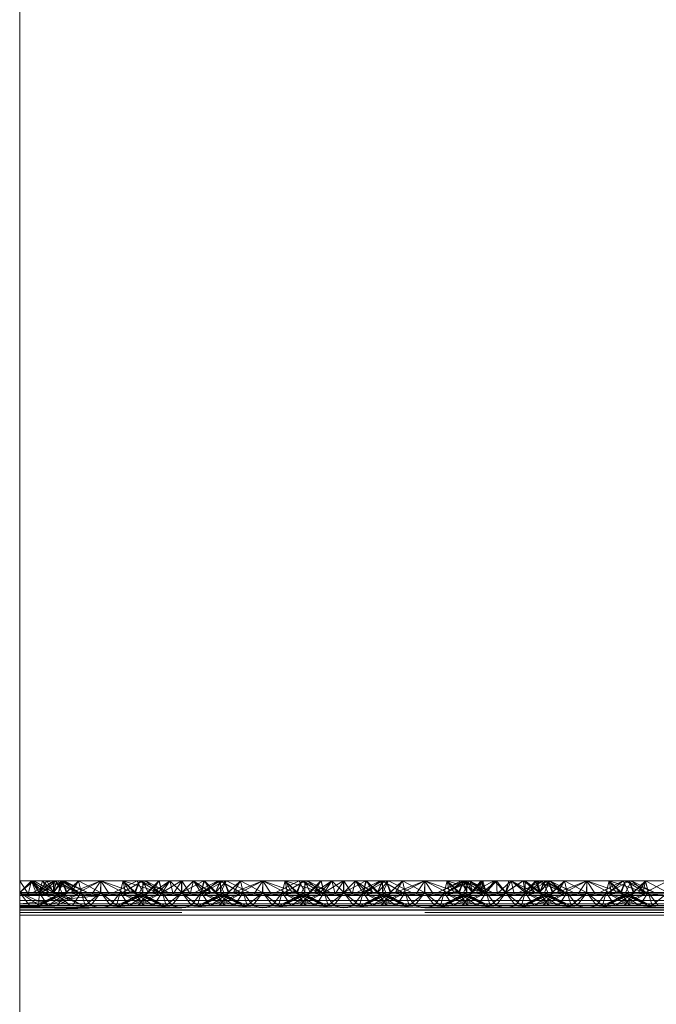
# Paper-space layout 'Layout1' of a CAD drawing. Extents: x -2 to 1033, y -36 to 596.
# Tile 102 of 182: x 698.37 to 700.34, y 472.81 to 475.85. Entities that reach past the tile are written whole.
import ezdxf

# ---------------------------------------------------------------- set-up
doc = ezdxf.new("R2010")
doc.units = 0
doc.linetypes.add('ACAD_ISO02W100', pattern=[15, 12, -3])
doc.linetypes.add('ACAD_ISO04W100', pattern=[30.5, 24, -3, 0.5, -3])
doc.layers.add('SS_1.ET-HALA_TaO-JD-LAVKA-ZEBRIK', color=9, linetype='CONTINUOUS', lineweight=13)

psp = doc.layouts.get("Layout1")

# ---------------------------------------------------------------- linework, layer by layer
at = {"layer": 'SS_1.ET-HALA_TaO-JD-LAVKA-ZEBRIK', "color": 5, "linetype": 'Continuous', "ltscale": 0.25}
for p, q in [((698.3704, 452.1604), (698.3704, 498.1604)), ((698.4145, 473.1962), (698.3704, 473.1962)), ((698.3704, 473.1604), (698.4145, 473.1962)), ((698.4825, 473.1962), (698.4109, 473.1604)), ((698.4456, 473.1777), (698.4145, 473.1962)), ((698.454, 473.1962), (698.4145, 473.1962)), ((698.501, 473.1962), (698.4383, 473.1604)), ((698.4825, 473.1962), (698.4383, 473.1604)), ((698.4604, 473.1851), (698.454, 473.1962)), ((698.4704, 473.1901), (698.454, 473.1962)), ((698.4825, 473.1962), (698.454, 473.1962)), ((698.501, 473.1962), (698.4825, 473.1962)), ((698.501, 473.1962), (698.5133, 473.1604)), ((698.5514, 473.1962), (698.501, 473.1962)), ((698.5514, 473.1962), (698.5133, 473.1604)), ((698.5301, 473.1596), (698.6204, 473.1962)), ((698.5514, 473.1962), (698.5301, 473.1596)), ((698.6204, 473.1962), (698.5437, 473.1562)), ((698.6204, 473.1962), (698.5514, 473.1962)), ((698.6204, 473.1962), (698.5943, 473.1562)), ((698.6204, 473.1962), (698.6464, 473.1562)), ((698.6971, 473.1562), (698.6204, 473.1962)), ((698.6893, 473.1962), (698.6204, 473.1962)), ((698.6893, 473.1962), (698.6971, 473.1562)), ((698.6893, 473.1962), (698.7107, 473.1596)), ((698.7275, 473.1604), (698.6893, 473.1962)), ((698.7398, 473.1962), (698.6893, 473.1962)), ((698.7275, 473.1604), (698.7398, 473.1962)), ((698.803, 473.1604), (698.7398, 473.1962)), ((698.7583, 473.1962), (698.7398, 473.1962)), ((698.803, 473.1604), (698.7583, 473.1962)), ((698.8298, 473.1604), (698.7583, 473.1962)), ((698.8011, 473.1962), (698.7583, 473.1962)), ((698.8011, 473.1962), (698.7867, 473.182)), ((698.8697, 473.1962), (698.8011, 473.1962)), ((698.8697, 473.1962), (698.8694, 473.1604)), ((698.9386, 473.1962), (698.8697, 473.1962)), ((698.9825, 473.1962), (698.9109, 473.1604)), ((699.001, 473.1962), (698.9383, 473.1604)), ((698.9825, 473.1962), (698.9383, 473.1604)), ((698.9386, 473.1962), (698.9531, 473.1815)), ((698.9825, 473.1962), (698.9386, 473.1962)), ((699.001, 473.1962), (698.9825, 473.1962)), ((699.001, 473.1962), (699.0133, 473.1604)), ((699.0514, 473.1962), (699.001, 473.1962)), ((699.0514, 473.1962), (699.0133, 473.1604)), ((699.0301, 473.1596), (699.1204, 473.1962)), ((699.0514, 473.1962), (699.0301, 473.1596)), ((699.0437, 473.1562), (699.1204, 473.1962)), ((699.1204, 473.1962), (699.0514, 473.1962)), ((699.1204, 473.1962), (699.0943, 473.1562)), ((699.1204, 473.1962), (699.1464, 473.1562)), ((699.1204, 473.1962), (699.1971, 473.1562)), ((699.1893, 473.1962), (699.1204, 473.1962)), ((699.1893, 473.1962), (699.1971, 473.1562)), ((699.2107, 473.1596), (699.1893, 473.1962)), ((699.2275, 473.1604), (699.1893, 473.1962)), ((699.2398, 473.1962), (699.1893, 473.1962)), ((699.2275, 473.1604), (699.2398, 473.1962)), ((699.303, 473.1604), (699.2398, 473.1962)), ((699.2583, 473.1962), (699.2398, 473.1962)), ((699.303, 473.1604), (699.2583, 473.1962)), ((699.3298, 473.1604), (699.2583, 473.1962)), ((699.3011, 473.1962), (699.2583, 473.1962)), ((699.2867, 473.182), (699.3011, 473.1962)), ((699.3697, 473.1962), (699.3011, 473.1962)), ((699.3697, 473.1962), (699.3694, 473.1604)), ((699.4386, 473.1962), (699.3697, 473.1962)), ((699.4825, 473.1962), (699.4109, 473.1604)), ((699.501, 473.1962), (699.4383, 473.1604)), ((699.4825, 473.1962), (699.4383, 473.1604)), ((699.4386, 473.1962), (699.4531, 473.1815)), ((699.4825, 473.1962), (699.4386, 473.1962)), ((699.501, 473.1962), (699.4825, 473.1962)), ((699.501, 473.1962), (699.5133, 473.1604)), ((699.5514, 473.1962), (699.501, 473.1962)), ((699.5514, 473.1962), (699.5133, 473.1604)), ((699.5301, 473.1596), (699.6204, 473.1962)), ((699.5514, 473.1962), (699.5301, 473.1596)), ((699.5437, 473.1562), (699.6204, 473.1962)), ((699.6204, 473.1962), (699.5514, 473.1962)), ((699.6204, 473.1962), (699.5943, 473.1562)), ((699.6204, 473.1962), (699.6464, 473.1562)), ((699.6204, 473.1962), (699.6971, 473.1562)), ((699.6893, 473.1962), (699.6204, 473.1962)), ((699.6893, 473.1962), (699.6971, 473.1562)), ((699.6893, 473.1962), (699.7107, 473.1596)), ((699.7275, 473.1604), (699.6893, 473.1962)), ((699.7398, 473.1962), (699.6893, 473.1962)), ((699.7275, 473.1604), (699.7398, 473.1962)), ((699.803, 473.1604), (699.7398, 473.1962)), ((699.7583, 473.1962), (699.7398, 473.1962)), ((699.803, 473.1604), (699.7583, 473.1962)), ((699.8298, 473.1604), (699.7583, 473.1962)), ((699.7611, 473.1962), (699.7583, 473.1962)), ((699.7611, 473.1962), (699.7597, 473.1955)), ((699.7611, 473.1962), (699.7613, 473.1947)), ((699.7941, 473.1962), (699.7611, 473.1962)), ((699.7837, 473.1835), (699.7941, 473.1962)), ((699.8351, 473.1962), (699.7941, 473.1962)), ((699.7971, 473.1768), (699.8351, 473.1962)), ((699.8351, 473.1962), (699.8694, 473.1604)), ((699.88, 473.1962), (699.8351, 473.1962)), ((699.8694, 473.1604), (699.9238, 473.1962)), ((699.88, 473.1962), (699.8694, 473.1604)), ((699.9238, 473.1962), (699.88, 473.1962)), ((699.9825, 473.1962), (699.9109, 473.1604)), ((699.9238, 473.1962), (699.948, 473.1789)), ((699.9619, 473.1962), (699.9238, 473.1962)), ((700.001, 473.1962), (699.9383, 473.1604)), ((699.9825, 473.1962), (699.9383, 473.1604)), ((699.9619, 473.1962), (699.9649, 473.1874)), ((699.9733, 473.1916), (699.9619, 473.1962)), ((699.9825, 473.1962), (699.9619, 473.1962)), ((700.001, 473.1962), (699.9825, 473.1962)), ((700.001, 473.1962), (700.0133, 473.1604)), ((700.0514, 473.1962), (700.001, 473.1962)), ((700.0514, 473.1962), (700.0133, 473.1604)), ((700.0301, 473.1596), (700.1204, 473.1962)), ((700.0301, 473.1596), (700.0514, 473.1962)), ((700.0437, 473.1562), (700.1204, 473.1962)), ((700.1204, 473.1962), (700.0514, 473.1962)), ((700.1204, 473.1962), (700.0943, 473.1562)), ((700.1204, 473.1962), (700.1464, 473.1562)), ((700.1204, 473.1962), (700.1971, 473.1562)), ((700.1893, 473.1962), (700.1204, 473.1962)), ((700.1893, 473.1962), (700.1971, 473.1562)), ((700.1893, 473.1962), (700.2107, 473.1596)), ((700.2275, 473.1604), (700.1893, 473.1962)), ((700.2398, 473.1962), (700.1893, 473.1962)), ((700.2275, 473.1604), (700.2398, 473.1962)), ((700.303, 473.1604), (700.2398, 473.1962)), ((700.2583, 473.1962), (700.2398, 473.1962)), ((700.303, 473.1604), (700.2583, 473.1962)), ((700.3298, 473.1604), (700.2583, 473.1962)), ((700.3014, 473.1962), (700.2583, 473.1962)), ((700.3014, 473.1962), (700.2869, 473.1819)), ((700.3014, 473.1962), (700.3694, 473.1604)), ((700.3704, 473.1962), (700.3014, 473.1962)), ((698.3704, 473.1604), (698.5301, 473.1596)), ((698.5133, 473.1604), (698.3704, 473.1604)), ((698.5301, 473.1596), (698.3704, 473.151)), ((698.5437, 473.1562), (698.3704, 473.151)), ((698.6204, 473.1509), (698.3704, 473.151)), ((698.6204, 473.1509), (698.3704, 473.1254)), ((698.5133, 473.1604), (698.5301, 473.1596)), ((698.5301, 473.1596), (698.5437, 473.1562)), ((698.5437, 473.1562), (698.6204, 473.1509)), ((698.5437, 473.1562), (698.5943, 473.1562)), ((698.5943, 473.1562), (698.6204, 473.1509)), ((698.5943, 473.1562), (698.6464, 473.1562)), ((698.6971, 473.1562), (698.6204, 473.1509)), ((698.6464, 473.1562), (698.6204, 473.1509)), ((706.1204, 473.1509), (698.6204, 473.1509)), ((698.6464, 473.1562), (698.6971, 473.1562)), ((698.7107, 473.1596), (698.6971, 473.1562)), ((698.6971, 473.1562), (699.0437, 473.1562)), ((698.7107, 473.1596), (698.7275, 473.1604)), ((698.7107, 473.1596), (699.0301, 473.1596)), ((699.0133, 473.1604), (698.7275, 473.1604)), ((699.0301, 473.1596), (699.0133, 473.1604)), ((699.0301, 473.1596), (699.0437, 473.1562)), ((699.1204, 473.1509), (699.0437, 473.1562)), ((699.0437, 473.1562), (699.0943, 473.1562)), ((699.0943, 473.1562), (699.1204, 473.1509)), ((699.0943, 473.1562), (699.1464, 473.1562)), ((699.1204, 473.1509), (699.1971, 473.1562)), ((699.1464, 473.1562), (699.1204, 473.1509)), ((699.1464, 473.1562), (699.1971, 473.1562)), ((699.1971, 473.1562), (699.2107, 473.1596)), ((699.1971, 473.1562), (699.5437, 473.1562)), ((699.2275, 473.1604), (699.2107, 473.1596)), ((699.2107, 473.1596), (699.5301, 473.1596)), ((699.5133, 473.1604), (699.2275, 473.1604)), ((699.5301, 473.1596), (699.5133, 473.1604)), ((699.5301, 473.1596), (699.5437, 473.1562)), ((699.5437, 473.1562), (699.6204, 473.1509)), ((699.5437, 473.1562), (699.5943, 473.1562)), ((699.5943, 473.1562), (699.6204, 473.1509)), ((699.5943, 473.1562), (699.6464, 473.1562)), ((699.6204, 473.1509), (699.6971, 473.1562)), ((699.6464, 473.1562), (699.6204, 473.1509)), ((699.6464, 473.1562), (699.6971, 473.1562)), ((699.6971, 473.1562), (699.7107, 473.1596)), ((699.6971, 473.1562), (700.0437, 473.1562)), ((699.7107, 473.1596), (699.7275, 473.1604)), ((699.7107, 473.1596), (700.0301, 473.1596)), ((700.0133, 473.1604), (699.7275, 473.1604)), ((700.0133, 473.1604), (700.0301, 473.1596)), ((700.0301, 473.1596), (700.0437, 473.1562)), ((700.0437, 473.1562), (700.1204, 473.1509)), ((700.0437, 473.1562), (700.0943, 473.1562)), ((700.0943, 473.1562), (700.1204, 473.1509)), ((700.0943, 473.1562), (700.1464, 473.1562)), ((700.1204, 473.1509), (700.1971, 473.1562)), ((700.1464, 473.1562), (700.1204, 473.1509)), ((700.1464, 473.1562), (700.1971, 473.1562)), ((700.1971, 473.1562), (700.2107, 473.1596)), ((700.1971, 473.1562), (700.5437, 473.1562)), ((700.2107, 473.1596), (700.2275, 473.1604)), ((700.2107, 473.1596), (700.5301, 473.1596)), ((700.5133, 473.1604), (700.2275, 473.1604)), ((698.3704, 473.1254), (706.3704, 473.1254)), ((706.3704, 473.0904), (698.3704, 473.0904))]:
    psp.add_line(p, q, dxfattribs=at)
at = {"layer": 'SS_1.ET-HALA_TaO-JD-LAVKA-ZEBRIK', "color": 9, "linetype": 'ACAD_ISO04W100', "ltscale": 0.25}
psp.add_line((698.3704, 452.1604), (698.3704, 498.1604), dxfattribs=at)
at = {"layer": 'SS_1.ET-HALA_TaO-JD-LAVKA-ZEBRIK', "color": 9, "linetype": 'ACAD_ISO02W100', "ltscale": 0.25}
for p, q in [((698.3964, 473.1562), (698.3704, 473.1962)), ((698.3704, 473.1604), (698.4069, 473.1962)), ((698.4069, 473.1962), (698.3964, 473.1562)), ((698.4221, 473.1562), (698.4069, 473.1962)), ((698.4256, 473.1677), (698.4069, 473.1962)), ((698.4471, 473.1562), (698.4069, 473.1962)), ((698.4607, 473.1596), (698.4069, 473.1962)), ((698.4304, 473.1604), (698.4145, 473.1962)), ((698.4304, 473.1604), (698.454, 473.1962)), ((698.4409, 473.1962), (698.4337, 473.1718)), ((698.4388, 473.1604), (698.501, 473.1962)), ((698.4825, 473.1962), (698.4388, 473.1604)), ((698.4409, 473.1962), (698.4607, 473.1596)), ((698.4409, 473.1962), (698.4775, 473.1604)), ((698.4743, 473.1604), (698.454, 473.1962)), ((698.4751, 473.1962), (698.4628, 473.1863)), ((698.4743, 473.1604), (698.5033, 473.1962)), ((698.4983, 473.1962), (698.4743, 473.1604)), ((698.4743, 473.1604), (698.4847, 473.1962)), ((698.4751, 473.1962), (698.475, 473.1924)), ((698.4751, 473.1962), (698.4775, 473.1604)), ((698.4751, 473.1962), (698.5529, 473.1604)), ((698.4825, 473.1962), (698.5004, 473.1604)), ((698.5512, 473.1604), (698.4847, 473.1962)), ((698.4904, 473.1604), (698.5033, 473.1962)), ((698.4983, 473.1962), (698.4935, 473.1743)), ((698.4954, 473.1705), (698.508, 473.1962)), ((698.4983, 473.1962), (698.5529, 473.1604)), ((698.4983, 473.1962), (698.5798, 473.1604)), ((698.5151, 473.1604), (698.501, 473.1962)), ((698.5165, 473.1604), (698.501, 473.1962)), ((698.5512, 473.1604), (698.5033, 473.1962)), ((698.5798, 473.1604), (698.5033, 473.1962)), ((698.5798, 473.1604), (698.508, 473.1962)), ((698.5151, 473.1604), (698.5514, 473.1962)), ((698.5514, 473.1962), (698.5604, 473.1604)), ((698.5514, 473.1962), (698.6194, 473.1604)), ((698.6194, 473.1604), (698.6204, 473.1962)), ((698.6204, 473.1962), (698.7239, 473.1604)), ((698.6204, 473.1962), (698.6204, 473.1604)), ((698.7325, 473.1962), (698.6609, 473.1604)), ((698.6893, 473.1962), (698.6804, 473.1604)), ((698.6883, 473.1604), (698.7505, 473.1962)), ((698.7509, 473.1962), (698.6888, 473.1604)), ((698.6893, 473.1962), (698.7239, 473.1604)), ((698.6893, 473.1962), (698.8009, 473.1604)), ((698.7398, 473.1962), (698.7243, 473.1604)), ((698.7325, 473.1962), (698.7454, 473.1704)), ((698.7398, 473.1962), (698.8009, 473.1604)), ((698.7398, 473.1962), (698.8298, 473.1604)), ((698.7404, 473.1604), (698.7583, 473.1962)), ((698.7509, 473.1962), (698.7504, 473.1604)), ((698.7542, 473.188), (698.7505, 473.1962)), ((698.7505, 473.1806), (698.7505, 473.1962)), ((698.7509, 473.1962), (698.7665, 473.1604)), ((698.7633, 473.1604), (698.7999, 473.1962)), ((698.8011, 473.1962), (698.7665, 473.1604)), ((698.7801, 473.1596), (698.8338, 473.1962)), ((698.7999, 473.1962), (698.7801, 473.1596)), ((698.7999, 473.1962), (698.7866, 473.182)), ((698.8338, 473.1962), (698.7937, 473.1562)), ((698.8104, 473.1604), (698.7999, 473.1962)), ((698.8011, 473.1962), (698.8104, 473.1604)), ((698.8697, 473.1962), (698.8104, 473.1604)), ((698.8338, 473.1962), (698.8152, 473.1677)), ((698.8338, 473.1962), (698.8443, 473.1562)), ((698.8338, 473.1962), (698.8704, 473.1604)), ((698.8704, 473.1962), (698.8443, 473.1562)), ((698.8697, 473.1962), (698.8704, 473.1604)), ((698.8704, 473.1962), (698.8964, 473.1562)), ((698.9386, 473.1962), (698.8704, 473.1604)), ((698.9069, 473.1962), (698.8704, 473.1604)), ((698.8704, 473.1962), (698.8704, 473.1604)), ((698.8964, 473.1562), (698.9069, 473.1962)), ((698.9069, 473.1962), (698.9256, 473.1677)), ((698.9069, 473.1962), (698.9471, 473.1562)), ((698.9069, 473.1962), (698.9607, 473.1596)), ((698.9892, 473.1962), (698.9304, 473.1604)), ((698.9386, 473.1962), (698.9304, 473.1604)), ((698.9409, 473.1962), (698.9337, 473.1718)), ((698.9388, 473.1604), (699.001, 473.1962)), ((698.9388, 473.1604), (698.9825, 473.1962)), ((698.9409, 473.1962), (698.9607, 473.1596)), ((698.9409, 473.1962), (698.9541, 473.182)), ((698.9409, 473.1962), (698.9775, 473.1604)), ((698.9743, 473.1604), (699.0083, 473.1962)), ((698.9743, 473.1604), (698.9892, 473.1962)), ((698.9825, 473.1962), (699.0004, 473.1604)), ((698.9906, 473.1962), (698.9867, 473.1877)), ((699.0509, 473.1604), (698.9892, 473.1962)), ((698.9906, 473.1962), (698.9905, 473.1802)), ((698.9906, 473.1962), (699.053, 473.1604)), ((698.9954, 473.1704), (699.0083, 473.1962)), ((699.0151, 473.1604), (699.001, 473.1962)), ((699.0165, 473.1604), (699.001, 473.1962)), ((699.0798, 473.1604), (699.0083, 473.1962)), ((699.0151, 473.1604), (699.0514, 473.1962)), ((699.0604, 473.1604), (699.0514, 473.1962)), ((699.0514, 473.1962), (699.1194, 473.1604)), ((699.1204, 473.1962), (699.1194, 473.1604)), ((699.1204, 473.1962), (699.2239, 473.1604)), ((699.1204, 473.1962), (699.1204, 473.1604)), ((699.2325, 473.1962), (699.1609, 473.1604)), ((699.1893, 473.1962), (699.1804, 473.1604)), ((699.1883, 473.1604), (699.2505, 473.1962)), ((699.2509, 473.1962), (699.1888, 473.1604)), ((699.1893, 473.1962), (699.2239, 473.1604)), ((699.1893, 473.1962), (699.3009, 473.1604)), ((699.2398, 473.1962), (699.2243, 473.1604)), ((699.2325, 473.1962), (699.2454, 473.1704)), ((699.2398, 473.1962), (699.3009, 473.1604)), ((699.2398, 473.1962), (699.3298, 473.1604)), ((699.2404, 473.1604), (699.2583, 473.1962)), ((699.2509, 473.1962), (699.2504, 473.1604)), ((699.2542, 473.188), (699.2505, 473.1962)), ((699.2505, 473.1806), (699.2505, 473.1962)), ((699.2509, 473.1962), (699.2665, 473.1604)), ((699.2633, 473.1604), (699.2999, 473.1962)), ((699.3011, 473.1962), (699.2665, 473.1604)), ((699.2801, 473.1596), (699.3338, 473.1962)), ((699.2801, 473.1596), (699.2999, 473.1962)), ((699.2866, 473.182), (699.2999, 473.1962)), ((699.2937, 473.1562), (699.3338, 473.1962)), ((699.2999, 473.1962), (699.307, 473.1718)), ((699.3011, 473.1962), (699.3104, 473.1604)), ((699.3697, 473.1962), (699.3104, 473.1604)), ((699.3152, 473.1677), (699.3338, 473.1962)), ((699.3338, 473.1962), (699.3443, 473.1562)), ((699.3704, 473.1604), (699.3338, 473.1962)), ((699.3443, 473.1562), (699.3704, 473.1962)), ((699.3697, 473.1962), (699.3704, 473.1604)), ((699.3704, 473.1962), (699.3964, 473.1562)), ((699.4386, 473.1962), (699.3704, 473.1604)), ((699.4069, 473.1962), (699.3704, 473.1604)), ((699.3704, 473.1962), (699.3704, 473.1604)), ((699.3964, 473.1562), (699.4069, 473.1962)), ((699.4069, 473.1962), (699.4256, 473.1677)), ((699.4069, 473.1962), (699.4471, 473.1562)), ((699.4069, 473.1962), (699.4607, 473.1596)), ((699.4304, 473.1604), (699.4892, 473.1962)), ((699.4304, 473.1604), (699.4386, 473.1962)), ((699.4409, 473.1962), (699.4337, 473.1718)), ((699.4388, 473.1604), (699.501, 473.1962)), ((699.4388, 473.1604), (699.4825, 473.1962)), ((699.4409, 473.1962), (699.4607, 473.1596)), ((699.4409, 473.1962), (699.4541, 473.182)), ((699.4409, 473.1962), (699.4775, 473.1604)), ((699.4743, 473.1604), (699.5083, 473.1962)), ((699.4743, 473.1604), (699.4892, 473.1962)), ((699.4825, 473.1962), (699.5004, 473.1604)), ((699.4906, 473.1962), (699.4867, 473.1877)), ((699.5509, 473.1604), (699.4892, 473.1962)), ((699.4906, 473.1962), (699.4905, 473.1802)), ((699.4906, 473.1962), (699.553, 473.1604)), ((699.4954, 473.1704), (699.5083, 473.1962)), ((699.5151, 473.1604), (699.501, 473.1962)), ((699.5165, 473.1604), (699.501, 473.1962)), ((699.5798, 473.1604), (699.5083, 473.1962)), ((699.5151, 473.1604), (699.5514, 473.1962)), ((699.5604, 473.1604), (699.5514, 473.1962)), ((699.5514, 473.1962), (699.6194, 473.1604)), ((699.6204, 473.1962), (699.6194, 473.1604)), ((699.6204, 473.1962), (699.7239, 473.1604)), ((699.6204, 473.1962), (699.6204, 473.1604)), ((699.7399, 473.1962), (699.6609, 473.1604)), ((699.7325, 473.1962), (699.6609, 473.1604)), ((699.6893, 473.1962), (699.6804, 473.1604)), ((699.6883, 473.1604), (699.7505, 473.1962)), ((699.7399, 473.1962), (699.6888, 473.1604)), ((699.7573, 473.1943), (699.6888, 473.1604)), ((699.6893, 473.1962), (699.7239, 473.1604)), ((699.6893, 473.1962), (699.8009, 473.1604)), ((699.7398, 473.1962), (699.7243, 473.1604)), ((699.7325, 473.1962), (699.7454, 473.1704)), ((699.7398, 473.1962), (699.8009, 473.1604)), ((699.7398, 473.1962), (699.8298, 473.1604)), ((699.7399, 473.1962), (699.7504, 473.1604)), ((699.7399, 473.1962), (699.7665, 473.1604)), ((699.7404, 473.1604), (699.7583, 473.1962)), ((699.7542, 473.188), (699.7505, 473.1962)), ((699.7505, 473.1806), (699.7505, 473.1962)), ((699.7597, 473.1955), (699.7573, 473.1943)), ((699.7611, 473.1962), (699.7665, 473.1604)), ((699.7611, 473.1962), (699.8104, 473.1604)), ((699.7613, 473.1947), (699.7651, 473.1604)), ((699.7633, 473.1604), (699.7999, 473.1962)), ((699.7801, 473.1596), (699.7999, 473.1962)), ((699.7866, 473.182), (699.7999, 473.1962)), ((699.7937, 473.1562), (699.8418, 473.1962)), ((699.7937, 473.1562), (699.7999, 473.1962)), ((699.7941, 473.1962), (699.8104, 473.1604)), ((699.8104, 473.1604), (699.7999, 473.1962)), ((699.8104, 473.1604), (699.8351, 473.1962)), ((699.8418, 473.1962), (699.8163, 473.1672)), ((699.8351, 473.1962), (699.8704, 473.1604)), ((699.8418, 473.1962), (699.8443, 473.1562)), ((699.8704, 473.1604), (699.8418, 473.1962)), ((699.8443, 473.1562), (699.8868, 473.1962)), ((699.8704, 473.1604), (699.9238, 473.1962)), ((699.8868, 473.1962), (699.8704, 473.1604)), ((699.88, 473.1962), (699.8704, 473.1604)), ((699.8964, 473.1562), (699.8868, 473.1962)), ((699.8868, 473.1962), (699.923, 473.1665)), ((699.8868, 473.1962), (699.9471, 473.1562)), ((699.8868, 473.1962), (699.9607, 473.1596)), ((699.9304, 473.1604), (699.9238, 473.1962)), ((699.9301, 473.1962), (699.9303, 473.1701)), ((699.9301, 473.1962), (699.9607, 473.1596)), ((699.9301, 473.1962), (699.9775, 473.1604)), ((699.9304, 473.1604), (699.9619, 473.1962)), ((699.9388, 473.1604), (700.001, 473.1962)), ((699.9388, 473.1604), (699.9825, 473.1962)), ((699.9507, 473.1803), (699.9669, 473.1962)), ((699.9619, 473.1962), (699.9743, 473.1604)), ((699.9669, 473.1962), (699.9743, 473.1604)), ((699.9669, 473.1962), (699.9775, 473.1604)), ((699.9669, 473.1962), (700.053, 473.1604)), ((699.9743, 473.1604), (700.0058, 473.1962)), ((699.9743, 473.1604), (699.9902, 473.1962)), ((699.9825, 473.1962), (700.0004, 473.1604)), ((699.9935, 473.1962), (699.9878, 473.1856)), ((700.0509, 473.1604), (699.9902, 473.1962)), ((699.9904, 473.1604), (700.0058, 473.1962)), ((699.9912, 473.1789), (700.0069, 473.1962)), ((699.9935, 473.1962), (700.053, 473.1604)), ((699.9952, 473.1708), (700.0069, 473.1962)), ((700.0151, 473.1604), (700.001, 473.1962)), ((700.0165, 473.1604), (700.001, 473.1962)), ((700.0509, 473.1604), (700.0058, 473.1962)), ((700.0798, 473.1604), (700.0058, 473.1962)), ((700.0069, 473.1962), (700.053, 473.1604)), ((700.0798, 473.1604), (700.0069, 473.1962)), ((700.0151, 473.1604), (700.0514, 473.1962)), ((700.0604, 473.1604), (700.0514, 473.1962)), ((700.0514, 473.1962), (700.1194, 473.1604)), ((700.1204, 473.1962), (700.1194, 473.1604)), ((700.1204, 473.1962), (700.2239, 473.1604)), ((700.1204, 473.1962), (700.1204, 473.1604)), ((700.2325, 473.1962), (700.1609, 473.1604)), ((700.1893, 473.1962), (700.1804, 473.1604)), ((700.1883, 473.1604), (700.251, 473.1962)), ((700.1883, 473.1604), (700.2325, 473.1962)), ((700.251, 473.1962), (700.1888, 473.1604)), ((700.1888, 473.1604), (700.2325, 473.1962)), ((700.1893, 473.1962), (700.2239, 473.1604)), ((700.1893, 473.1962), (700.3009, 473.1604)), ((700.2398, 473.1962), (700.2243, 473.1604)), ((700.2325, 473.1962), (700.2454, 473.1704)), ((700.2398, 473.1962), (700.3009, 473.1604)), ((700.2398, 473.1962), (700.3298, 473.1604)), ((700.2404, 473.1604), (700.2583, 473.1962)), ((700.2633, 473.1604), (700.251, 473.1962)), ((700.251, 473.1962), (700.2542, 473.188)), ((700.2544, 473.1884), (700.251, 473.1962)), ((700.251, 473.1962), (700.2665, 473.1604)), ((700.2633, 473.1604), (700.3014, 473.1962)), ((700.2801, 473.1596), (700.3014, 473.1962)), ((700.2937, 473.1562), (700.3704, 473.1962)), ((700.3014, 473.1962), (700.2937, 473.1562)), ((700.3014, 473.1962), (700.3104, 473.1604)), ((700.3076, 473.1715), (700.3014, 473.1962)), ((698.4304, 473.1604), (698.4256, 473.1677)), ((698.4628, 473.1863), (698.4304, 473.1604)), ((698.4337, 473.1718), (698.4304, 473.1604)), ((698.4746, 473.1604), (698.4456, 473.1777)), ((698.4746, 473.1604), (698.4604, 473.1851)), ((698.4889, 473.1833), (698.4704, 473.1901)), ((698.475, 473.1924), (698.4743, 473.1604)), ((698.5512, 473.1604), (698.4889, 473.1833)), ((698.4935, 473.1743), (698.4904, 473.1604)), ((698.4904, 473.1604), (698.4954, 473.1705)), ((698.7454, 473.1704), (698.7504, 473.1604)), ((698.7504, 473.1604), (698.7505, 473.1806)), ((698.7665, 473.1604), (698.7542, 473.188)), ((698.7867, 473.182), (698.7651, 473.1604)), ((698.7866, 473.182), (698.7665, 473.1604)), ((698.8152, 473.1677), (698.8104, 473.1604)), ((698.9256, 473.1677), (698.9304, 473.1604)), ((698.9337, 473.1718), (698.9304, 473.1604)), ((698.9531, 473.1815), (698.9739, 473.1604)), ((698.9541, 473.182), (698.9743, 473.1604)), ((698.9867, 473.1877), (698.9743, 473.1604)), ((698.9905, 473.1802), (698.9904, 473.1604)), ((698.9904, 473.1604), (698.9954, 473.1704)), ((699.2454, 473.1704), (699.2504, 473.1604)), ((699.2504, 473.1604), (699.2505, 473.1806)), ((699.2665, 473.1604), (699.2542, 473.188)), ((699.2651, 473.1604), (699.2867, 473.182)), ((699.2665, 473.1604), (699.2866, 473.182)), ((699.307, 473.1718), (699.3104, 473.1604)), ((699.3104, 473.1604), (699.3152, 473.1677)), ((699.4256, 473.1677), (699.4304, 473.1604)), ((699.4337, 473.1718), (699.4304, 473.1604)), ((699.4531, 473.1815), (699.4739, 473.1604)), ((699.4541, 473.182), (699.4743, 473.1604)), ((699.4867, 473.1877), (699.4743, 473.1604)), ((699.4905, 473.1802), (699.4904, 473.1604)), ((699.4904, 473.1604), (699.4954, 473.1704)), ((699.7454, 473.1704), (699.7504, 473.1604)), ((699.7504, 473.1604), (699.7505, 473.1806)), ((699.7665, 473.1604), (699.7542, 473.188)), ((699.7651, 473.1604), (699.7837, 473.1835)), ((699.7651, 473.1604), (699.7971, 473.1768)), ((699.7665, 473.1604), (699.7866, 473.182)), ((699.8163, 473.1672), (699.8104, 473.1604)), ((699.923, 473.1665), (699.9304, 473.1604)), ((699.9303, 473.1701), (699.9304, 473.1604)), ((699.9304, 473.1604), (699.9507, 473.1803)), ((699.948, 473.1789), (699.9739, 473.1604)), ((699.9649, 473.1874), (699.9739, 473.1604)), ((699.9877, 473.1858), (699.9733, 473.1916)), ((699.9878, 473.1856), (699.9743, 473.1604)), ((699.9743, 473.1604), (699.9912, 473.1789)), ((700.0509, 473.1604), (699.9877, 473.1858)), ((699.9904, 473.1604), (699.9952, 473.1708)), ((700.2454, 473.1704), (700.2504, 473.1604)), ((700.2542, 473.188), (700.2651, 473.1604)), ((700.2665, 473.1604), (700.2544, 473.1884)), ((700.2869, 473.1819), (700.2651, 473.1604)), ((700.3104, 473.1604), (700.3076, 473.1715)), ((698.4003, 473.1204), (698.3704, 473.1604)), ((698.4265, 473.1225), (698.3704, 473.1604)), ((698.4571, 473.1204), (698.3704, 473.1604)), ((698.3704, 473.1562), (698.3964, 473.1562)), ((698.4471, 473.1562), (698.3704, 473.1509)), ((698.3704, 473.1509), (698.4221, 473.1562)), ((698.3704, 473.1509), (698.3964, 473.1562)), ((698.6204, 473.1509), (698.3704, 473.1509)), ((698.3704, 473.1353), (706.3704, 473.1353)), ((698.3964, 473.1562), (698.4221, 473.1562)), ((698.4221, 473.1562), (698.4471, 473.1562)), ((698.4224, 473.1204), (698.5165, 473.1604)), ((698.5004, 473.1604), (698.4224, 473.1204)), ((698.4304, 473.1604), (698.4297, 473.1242)), ((698.4571, 473.1204), (698.4304, 473.1604)), ((698.4304, 473.1604), (698.4576, 473.1204)), ((698.527, 473.1204), (698.4304, 473.1604)), ((698.5267, 473.1204), (698.4304, 473.1604)), ((698.4324, 473.1204), (698.5165, 473.1604)), ((698.5004, 473.1604), (698.4324, 473.1204)), ((698.4607, 473.1596), (698.4471, 473.1562)), ((698.4471, 473.1562), (698.5437, 473.1562)), ((698.4588, 473.1204), (698.5604, 473.1604)), ((698.5165, 473.1604), (698.4588, 473.1204)), ((698.4775, 473.1604), (698.4607, 473.1596)), ((698.4607, 473.1596), (698.7107, 473.1596)), ((698.4743, 473.1604), (698.4848, 473.1524)), ((698.5267, 473.1204), (698.4743, 473.1604)), ((698.4743, 473.1604), (698.4884, 473.1542)), ((698.5653, 473.1204), (698.4743, 473.1604)), ((698.4848, 473.1524), (698.527, 473.1204)), ((698.4864, 473.1204), (698.5604, 473.1604)), ((698.5165, 473.1604), (698.4864, 473.1204)), ((698.4884, 473.1542), (698.5654, 473.1204)), ((698.4953, 473.1578), (698.4904, 473.1604)), ((698.5653, 473.1204), (698.4904, 473.1604)), ((698.5654, 473.1204), (698.4953, 473.1578)), ((698.5165, 473.1604), (698.5133, 473.1604)), ((698.5604, 473.1604), (698.5165, 473.1604)), ((698.5604, 473.1604), (698.5332, 473.1204)), ((698.5604, 473.1604), (698.572, 473.1204)), ((698.5604, 473.1604), (698.5904, 473.1204)), ((698.6204, 473.1604), (698.5604, 473.1604)), ((698.572, 473.1204), (698.6204, 473.1604)), ((698.6204, 473.1604), (698.5904, 473.1204)), ((698.6204, 473.1604), (698.6503, 473.1204)), ((698.6204, 473.1604), (698.6688, 473.1204)), ((698.6804, 473.1604), (698.6204, 473.1604)), ((698.6804, 473.1604), (698.6503, 473.1204)), ((698.6804, 473.1604), (698.6688, 473.1204)), ((698.7454, 473.1579), (698.6724, 473.1204)), ((698.6724, 473.1204), (698.7522, 473.1544)), ((698.6804, 473.1604), (698.7076, 473.1204)), ((698.6804, 473.1604), (698.7543, 473.1204)), ((698.6804, 473.1604), (698.7819, 473.1204)), ((698.7243, 473.1604), (698.6804, 473.1604)), ((698.7665, 473.1604), (698.6824, 473.1204)), ((698.7504, 473.1604), (698.6824, 473.1204)), ((698.7554, 473.1527), (698.7088, 473.1204)), ((698.7088, 473.1204), (698.7708, 473.1448)), ((698.7243, 473.1604), (698.7543, 473.1204)), ((698.7819, 473.1204), (698.7243, 473.1604)), ((698.7243, 473.1604), (698.8084, 473.1204)), ((698.8184, 473.1204), (698.7243, 473.1604)), ((698.7275, 473.1604), (698.7243, 473.1604)), ((698.8104, 473.1604), (698.7364, 473.1204)), ((698.7665, 473.1604), (698.7364, 473.1204)), ((698.7404, 473.1604), (698.8084, 473.1204)), ((698.8184, 473.1204), (698.7404, 473.1604)), ((698.7504, 473.1604), (698.7454, 473.1579)), ((698.7522, 473.1544), (698.7665, 473.1604)), ((698.7665, 473.1604), (698.7554, 473.1527)), ((698.7633, 473.1604), (698.7801, 473.1596)), ((698.7708, 473.1448), (698.8104, 473.1604)), ((698.7801, 473.1596), (698.7937, 473.1562)), ((698.7923, 473.1338), (698.7832, 473.1204)), ((698.8104, 473.1604), (698.7923, 473.1338)), ((698.7937, 473.1562), (698.8704, 473.1509)), ((698.8104, 473.1604), (698.822, 473.1204)), ((698.8104, 473.1604), (698.8404, 473.1204)), ((698.8704, 473.1604), (698.822, 473.1204)), ((698.8704, 473.1604), (698.8404, 473.1204)), ((698.8443, 473.1562), (698.8704, 473.1509)), ((698.8704, 473.1604), (698.9003, 473.1204)), ((698.8704, 473.1604), (698.9188, 473.1204)), ((698.9471, 473.1562), (698.8704, 473.1509)), ((698.8964, 473.1562), (698.8704, 473.1509)), ((698.9304, 473.1604), (698.9003, 473.1204)), ((698.9304, 473.1604), (698.9188, 473.1204)), ((699.0165, 473.1604), (698.9224, 473.1204)), ((699.0004, 473.1604), (698.9224, 473.1204)), ((698.9304, 473.1604), (698.9576, 473.1204)), ((698.9304, 473.1604), (699.0043, 473.1204)), ((698.9304, 473.1604), (698.97, 473.1448)), ((698.9324, 473.1204), (699.0165, 473.1604)), ((699.0004, 473.1604), (698.9324, 473.1204)), ((698.9607, 473.1596), (698.9471, 473.1562)), ((698.9588, 473.1204), (699.0604, 473.1604)), ((699.0165, 473.1604), (698.9588, 473.1204)), ((698.9775, 473.1604), (698.9607, 473.1596)), ((698.97, 473.1448), (699.0319, 473.1204)), ((699.0043, 473.1204), (698.9743, 473.1604)), ((698.9743, 473.1604), (698.9854, 473.1527)), ((699.0584, 473.1204), (698.9743, 473.1604)), ((698.9743, 473.1604), (698.9886, 473.1544)), ((698.9854, 473.1527), (699.0319, 473.1204)), ((698.9864, 473.1204), (699.0604, 473.1604)), ((698.9864, 473.1204), (699.0165, 473.1604)), ((698.9886, 473.1544), (699.0684, 473.1204)), ((699.0584, 473.1204), (698.9904, 473.1604)), ((698.9954, 473.1579), (698.9904, 473.1604)), ((699.0684, 473.1204), (698.9954, 473.1579)), ((699.0165, 473.1604), (699.0133, 473.1604)), ((699.0604, 473.1604), (699.0165, 473.1604)), ((699.0301, 473.1596), (699.2107, 473.1596)), ((699.0332, 473.1204), (699.0604, 473.1604)), ((699.0604, 473.1604), (699.072, 473.1204)), ((699.0604, 473.1604), (699.0904, 473.1204)), ((699.1204, 473.1604), (699.0604, 473.1604)), ((699.072, 473.1204), (699.1204, 473.1604)), ((699.1204, 473.1604), (699.0904, 473.1204)), ((699.1204, 473.1604), (699.1503, 473.1204)), ((699.1204, 473.1604), (699.1688, 473.1204)), ((699.1804, 473.1604), (699.1204, 473.1604)), ((699.1804, 473.1604), (699.1503, 473.1204)), ((699.1804, 473.1604), (699.1688, 473.1204)), ((699.2454, 473.1579), (699.1724, 473.1204)), ((699.1724, 473.1204), (699.2522, 473.1544)), ((699.1804, 473.1604), (699.2076, 473.1204)), ((699.1804, 473.1604), (699.2543, 473.1204)), ((699.1804, 473.1604), (699.2819, 473.1204)), ((699.2243, 473.1604), (699.1804, 473.1604)), ((699.2665, 473.1604), (699.1824, 473.1204)), ((699.2504, 473.1604), (699.1824, 473.1204)), ((699.2088, 473.1204), (699.2554, 473.1527)), ((699.2088, 473.1204), (699.2708, 473.1448)), ((699.2243, 473.1604), (699.2543, 473.1204)), ((699.2819, 473.1204), (699.2243, 473.1604)), ((699.2243, 473.1604), (699.3084, 473.1204)), ((699.3184, 473.1204), (699.2243, 473.1604)), ((699.2275, 473.1604), (699.2243, 473.1604)), ((699.3104, 473.1604), (699.2364, 473.1204)), ((699.2665, 473.1604), (699.2364, 473.1204)), ((699.2404, 473.1604), (699.3084, 473.1204)), ((699.3184, 473.1204), (699.2404, 473.1604)), ((699.2504, 473.1604), (699.2454, 473.1579)), ((699.2522, 473.1544), (699.2665, 473.1604)), ((699.2554, 473.1527), (699.2665, 473.1604)), ((699.2633, 473.1604), (699.2801, 473.1596)), ((699.2708, 473.1448), (699.3104, 473.1604)), ((699.2801, 473.1596), (699.2937, 473.1562)), ((699.2923, 473.1338), (699.2832, 473.1204)), ((699.3104, 473.1604), (699.2923, 473.1338)), ((699.2937, 473.1562), (699.3704, 473.1509)), ((699.3104, 473.1604), (699.322, 473.1204)), ((699.3104, 473.1604), (699.3404, 473.1204)), ((699.3704, 473.1604), (699.322, 473.1204)), ((699.3404, 473.1204), (699.3704, 473.1604)), ((699.3443, 473.1562), (699.3704, 473.1509)), ((699.4003, 473.1204), (699.3704, 473.1604)), ((699.3704, 473.1604), (699.4188, 473.1204)), ((699.3704, 473.1509), (699.4471, 473.1562)), ((699.3704, 473.1509), (699.3964, 473.1562)), ((699.4003, 473.1204), (699.4304, 473.1604)), ((699.4188, 473.1204), (699.4304, 473.1604)), ((699.5165, 473.1604), (699.4224, 473.1204)), ((699.5004, 473.1604), (699.4224, 473.1204)), ((699.4304, 473.1604), (699.4576, 473.1204)), ((699.5043, 473.1204), (699.4304, 473.1604)), ((699.4304, 473.1604), (699.47, 473.1448)), ((699.4324, 473.1204), (699.5165, 473.1604)), ((699.4324, 473.1204), (699.5004, 473.1604)), ((699.4471, 473.1562), (699.4607, 473.1596)), ((699.4588, 473.1204), (699.5604, 473.1604)), ((699.4588, 473.1204), (699.5165, 473.1604)), ((699.4607, 473.1596), (699.4775, 473.1604)), ((699.47, 473.1448), (699.5319, 473.1204)), ((699.5043, 473.1204), (699.4743, 473.1604)), ((699.4743, 473.1604), (699.4854, 473.1527)), ((699.5584, 473.1204), (699.4743, 473.1604)), ((699.4743, 473.1604), (699.4886, 473.1544)), ((699.4854, 473.1527), (699.5319, 473.1204)), ((699.5604, 473.1604), (699.4864, 473.1204)), ((699.4864, 473.1204), (699.5165, 473.1604)), ((699.4886, 473.1544), (699.5684, 473.1204)), ((699.5584, 473.1204), (699.4904, 473.1604)), ((699.4954, 473.1579), (699.4904, 473.1604)), ((699.5684, 473.1204), (699.4954, 473.1579)), ((699.5165, 473.1604), (699.5133, 473.1604)), ((699.5604, 473.1604), (699.5165, 473.1604)), ((699.5301, 473.1596), (699.7107, 473.1596)), ((699.5332, 473.1204), (699.5604, 473.1604)), ((699.572, 473.1204), (699.5604, 473.1604)), ((699.5604, 473.1604), (699.5904, 473.1204)), ((699.6204, 473.1604), (699.5604, 473.1604)), ((699.572, 473.1204), (699.6204, 473.1604)), ((699.6204, 473.1604), (699.5904, 473.1204)), ((699.6204, 473.1604), (699.6503, 473.1204)), ((699.6204, 473.1604), (699.6688, 473.1204)), ((699.6804, 473.1604), (699.6204, 473.1604)), ((699.6804, 473.1604), (699.6503, 473.1204)), ((699.6804, 473.1604), (699.6688, 473.1204)), ((699.7454, 473.1579), (699.6724, 473.1204)), ((699.6724, 473.1204), (699.7522, 473.1544)), ((699.6804, 473.1604), (699.7076, 473.1204)), ((699.6804, 473.1604), (699.7543, 473.1204)), ((699.6804, 473.1604), (699.7819, 473.1204)), ((699.7243, 473.1604), (699.6804, 473.1604)), ((699.7665, 473.1604), (699.6824, 473.1204)), ((699.7504, 473.1604), (699.6824, 473.1204)), ((699.7088, 473.1204), (699.7554, 473.1527)), ((699.7088, 473.1204), (699.7708, 473.1448)), ((699.7243, 473.1604), (699.7543, 473.1204)), ((699.7819, 473.1204), (699.7243, 473.1604)), ((699.7243, 473.1604), (699.8084, 473.1204)), ((699.8184, 473.1204), (699.7243, 473.1604)), ((699.7275, 473.1604), (699.7243, 473.1604)), ((699.8104, 473.1604), (699.7364, 473.1204)), ((699.7665, 473.1604), (699.7364, 473.1204)), ((699.7404, 473.1604), (699.8084, 473.1204)), ((699.8184, 473.1204), (699.7404, 473.1604)), ((699.7504, 473.1604), (699.7454, 473.1579)), ((699.7522, 473.1544), (699.7665, 473.1604)), ((699.7554, 473.1527), (699.7665, 473.1604)), ((699.7801, 473.1596), (699.7633, 473.1604)), ((699.7708, 473.1448), (699.8104, 473.1604)), ((699.7801, 473.1596), (699.7937, 473.1562)), ((699.7832, 473.1204), (699.7923, 473.1338)), ((699.7923, 473.1338), (699.8104, 473.1604)), ((699.7937, 473.1562), (699.8704, 473.1509)), ((699.8104, 473.1604), (699.822, 473.1204)), ((699.8104, 473.1604), (699.8404, 473.1204)), ((699.8704, 473.1604), (699.822, 473.1204)), ((699.8404, 473.1204), (699.8704, 473.1604)), ((699.8443, 473.1562), (699.8704, 473.1509)), ((699.9003, 473.1204), (699.8704, 473.1604)), ((699.9188, 473.1204), (699.8704, 473.1604)), ((699.9471, 473.1562), (699.8704, 473.1509)), ((699.8704, 473.1509), (699.8964, 473.1562)), ((699.9003, 473.1204), (699.9304, 473.1604)), ((699.9188, 473.1204), (699.9304, 473.1604)), ((700.0165, 473.1604), (699.9224, 473.1204)), ((700.0004, 473.1604), (699.9224, 473.1204)), ((699.9304, 473.1604), (699.9576, 473.1204)), ((700.0043, 473.1204), (699.9304, 473.1604)), ((699.9304, 473.1604), (699.97, 473.1448)), ((699.9324, 473.1204), (700.0165, 473.1604)), ((699.9324, 473.1204), (700.0004, 473.1604)), ((699.9607, 473.1596), (699.9471, 473.1562)), ((699.9588, 473.1204), (700.0604, 473.1604)), ((699.9588, 473.1204), (700.0165, 473.1604)), ((699.9775, 473.1604), (699.9607, 473.1596)), ((699.97, 473.1448), (700.0319, 473.1204)), ((700.0043, 473.1204), (699.9743, 473.1604)), ((699.9743, 473.1604), (699.9854, 473.1527)), ((700.0584, 473.1204), (699.9743, 473.1604)), ((699.9743, 473.1604), (699.9886, 473.1544)), ((699.9854, 473.1527), (700.0319, 473.1204)), ((700.0604, 473.1604), (699.9864, 473.1204)), ((699.9864, 473.1204), (700.0165, 473.1604)), ((699.9886, 473.1544), (700.0684, 473.1204)), ((700.0584, 473.1204), (699.9904, 473.1604)), ((699.9954, 473.1579), (699.9904, 473.1604)), ((700.0684, 473.1204), (699.9954, 473.1579)), ((700.0165, 473.1604), (700.0133, 473.1604)), ((700.0604, 473.1604), (700.0165, 473.1604)), ((700.0301, 473.1596), (700.2107, 473.1596)), ((700.0332, 473.1204), (700.0604, 473.1604)), ((700.072, 473.1204), (700.0604, 473.1604)), ((700.0604, 473.1604), (700.0904, 473.1204)), ((700.1204, 473.1604), (700.0604, 473.1604)), ((700.072, 473.1204), (700.1204, 473.1604)), ((700.1204, 473.1604), (700.0904, 473.1204)), ((700.1204, 473.1604), (700.1503, 473.1204)), ((700.1204, 473.1604), (700.1688, 473.1204)), ((700.1804, 473.1604), (700.1204, 473.1604)), ((700.1503, 473.1204), (700.1804, 473.1604)), ((700.1804, 473.1604), (700.1688, 473.1204)), ((700.2454, 473.1579), (700.1724, 473.1204)), ((700.1724, 473.1204), (700.2522, 473.1544)), ((700.1804, 473.1604), (700.2076, 473.1204)), ((700.1804, 473.1604), (700.2543, 473.1204)), ((700.1804, 473.1604), (700.2819, 473.1204)), ((700.2243, 473.1604), (700.1804, 473.1604)), ((700.2665, 473.1604), (700.1824, 473.1204)), ((700.2504, 473.1604), (700.1824, 473.1204)), ((700.2088, 473.1204), (700.2554, 473.1527)), ((700.2088, 473.1204), (700.2708, 473.1448)), ((700.2243, 473.1604), (700.2543, 473.1204)), ((700.2243, 473.1604), (700.2819, 473.1204)), ((700.2243, 473.1604), (700.3084, 473.1204)), ((700.3184, 473.1204), (700.2243, 473.1604)), ((700.2275, 473.1604), (700.2243, 473.1604)), ((700.3104, 473.1604), (700.2364, 473.1204)), ((700.2665, 473.1604), (700.2364, 473.1204)), ((700.2404, 473.1604), (700.3084, 473.1204)), ((700.3184, 473.1204), (700.2404, 473.1604)), ((700.2504, 473.1604), (700.2454, 473.1579)), ((700.2522, 473.1544), (700.2665, 473.1604)), ((700.2554, 473.1527), (700.2665, 473.1604)), ((700.2801, 473.1596), (700.2633, 473.1604)), ((700.2708, 473.1448), (700.3104, 473.1604)), ((700.2801, 473.1596), (700.2937, 473.1562)), ((700.2923, 473.1338), (700.2832, 473.1204)), ((700.3104, 473.1604), (700.2923, 473.1338)), ((700.2937, 473.1562), (700.3704, 473.1509)), ((700.3104, 473.1604), (700.322, 473.1204)), ((700.3104, 473.1604), (700.3404, 473.1204)), ((700.3704, 473.1604), (700.322, 473.1204)), ((698.3704, 473.1204), (698.5332, 473.1204)), ((698.5332, 473.1204), (698.3704, 473.1164)), ((698.4576, 473.1204), (698.3704, 473.1128)), ((698.4296, 473.1204), (698.3704, 473.1128)), ((698.3704, 473.1128), (698.4003, 473.1204)), ((698.6204, 473.1128), (698.3704, 473.1164)), ((698.3704, 473.1143), (706.3704, 473.1143)), ((706.3704, 473.1128), (698.3704, 473.1128)), ((698.6204, 473.1128), (698.3704, 473.1054)), ((698.3704, 473.1064), (706.3704, 473.1064)), ((698.3704, 473.1054), (706.3704, 473.1054)), ((698.4296, 473.1204), (698.4265, 473.1225)), ((698.4297, 473.1242), (698.4296, 473.1204)), ((698.5332, 473.1204), (698.6204, 473.1128)), ((698.5332, 473.1204), (698.5904, 473.1204)), ((698.5904, 473.1204), (698.6204, 473.1128)), ((698.5904, 473.1204), (698.6503, 473.1204)), ((698.7076, 473.1204), (698.6204, 473.1128)), ((698.6503, 473.1204), (698.6204, 473.1128)), ((698.6503, 473.1204), (698.7076, 473.1204)), ((698.7076, 473.1204), (699.0332, 473.1204)), ((698.7832, 473.1204), (698.8704, 473.1128)), ((698.8404, 473.1204), (698.8704, 473.1128)), ((698.9576, 473.1204), (698.8704, 473.1128)), ((698.9003, 473.1204), (698.8704, 473.1128)), ((699.1204, 473.1128), (699.0332, 473.1204)), ((699.0332, 473.1204), (699.0904, 473.1204)), ((699.0904, 473.1204), (699.1204, 473.1128)), ((699.0904, 473.1204), (699.1503, 473.1204)), ((699.1204, 473.1128), (699.2076, 473.1204)), ((699.1503, 473.1204), (699.1204, 473.1128)), ((699.1503, 473.1204), (699.2076, 473.1204)), ((699.2076, 473.1204), (699.5332, 473.1204)), ((699.2832, 473.1204), (699.3704, 473.1128)), ((699.3404, 473.1204), (699.3704, 473.1128)), ((699.3704, 473.1128), (699.4576, 473.1204)), ((699.3704, 473.1128), (699.4003, 473.1204)), ((699.5332, 473.1204), (699.6204, 473.1128)), ((699.5332, 473.1204), (699.5904, 473.1204)), ((699.5904, 473.1204), (699.6204, 473.1128)), ((699.5904, 473.1204), (699.6503, 473.1204)), ((699.6204, 473.1128), (699.7076, 473.1204)), ((699.6503, 473.1204), (699.6204, 473.1128)), ((699.6503, 473.1204), (699.7076, 473.1204)), ((699.7076, 473.1204), (700.0332, 473.1204)), ((699.7832, 473.1204), (699.8704, 473.1128)), ((699.8404, 473.1204), (699.8704, 473.1128)), ((699.9576, 473.1204), (699.8704, 473.1128)), ((699.8704, 473.1128), (699.9003, 473.1204)), ((700.0332, 473.1204), (700.1204, 473.1128)), ((700.0332, 473.1204), (700.0904, 473.1204)), ((700.0904, 473.1204), (700.1204, 473.1128)), ((700.0904, 473.1204), (700.1503, 473.1204)), ((700.1204, 473.1128), (700.2076, 473.1204)), ((700.1503, 473.1204), (700.1204, 473.1128)), ((700.1503, 473.1204), (700.2076, 473.1204)), ((700.2076, 473.1204), (700.5332, 473.1204)), ((700.2832, 473.1204), (700.3704, 473.1128)), ((706.3704, 473.0987), (698.3704, 473.0987))]:
    psp.add_line(p, q, dxfattribs=at)

doc.saveas('drawing.dxf')
